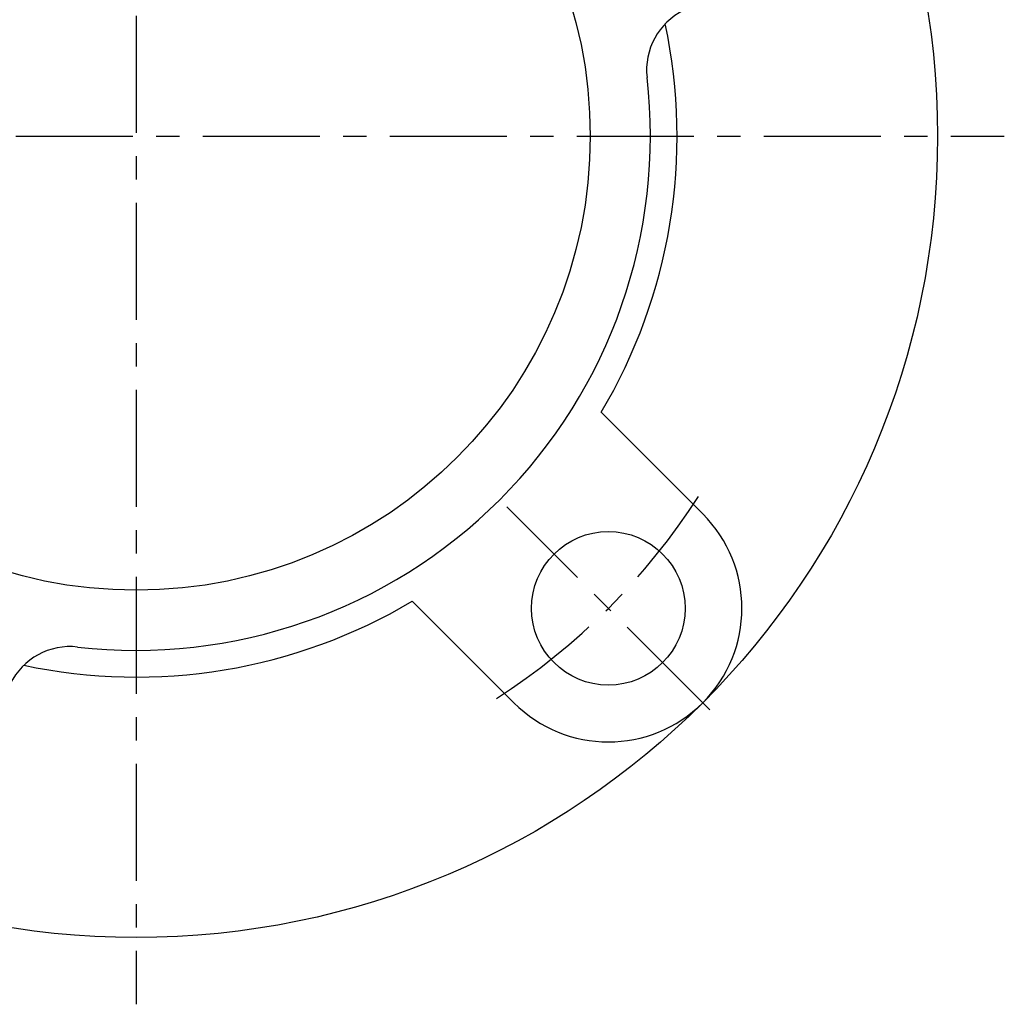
# Model space of a CAD drawing. Extents: x -130 to 297, y -130 to 297.
# Tile 2 of 6: x -17 to 130, y -130 to 17. Entities that reach past the tile are written whole.
import ezdxf

# ---------------------------------------------------------------- set-up
doc = ezdxf.new("R2010")
doc.units = 0
doc.header["$LTSCALE"] = 14
doc.linetypes.add('CENTER', pattern=[2, 1.25, -0.25, 0.25, -0.25])
doc.layers.get('0').update_dxf_attribs({"linetype": 'CONTINUOUS'})
doc.layers.add('CENTER', color=1, linetype='CENTER')

msp = doc.modelspace()

# ---------------------------------------------------------------- linework, layer by layer
for p, q in [((84.85, -56.57), (69.64, -41.36)), ((56.57, -84.85), (41.36, -69.64))]:
    msp.add_line(p, q)
for centre, radius in [((0, 0), 120), ((0, 0), 68), ((70.71, -70.71), 11.5)]:
    msp.add_circle(centre, radius)
for centre, radius, start, end in [((86.44, 9.89), 10, 116.4188, 186.525), ((0, 0), 81, 329.2949, 11.9873), ((0, 0), 77, 263.475, 6.525), ((70.71, -70.71), 20, 225, 45), ((0, 0), 81, 258.0127, 300.7051), ((-9.89, -86.44), 10, 83.475, 153.5812)]:
    msp.add_arc(centre, radius, start, end)
at = {"layer": 'CENTER'}
for p, q in [((0, 130), (0, -130)), ((-130, 0), (130, 0)), ((85.91, -85.91), (55.51, -55.51))]:
    msp.add_line(p, q, dxfattribs=at)
msp.add_arc((0, 0), 100, 302.6576, 327.3424, dxfattribs=at)

doc.saveas('drawing.dxf')
